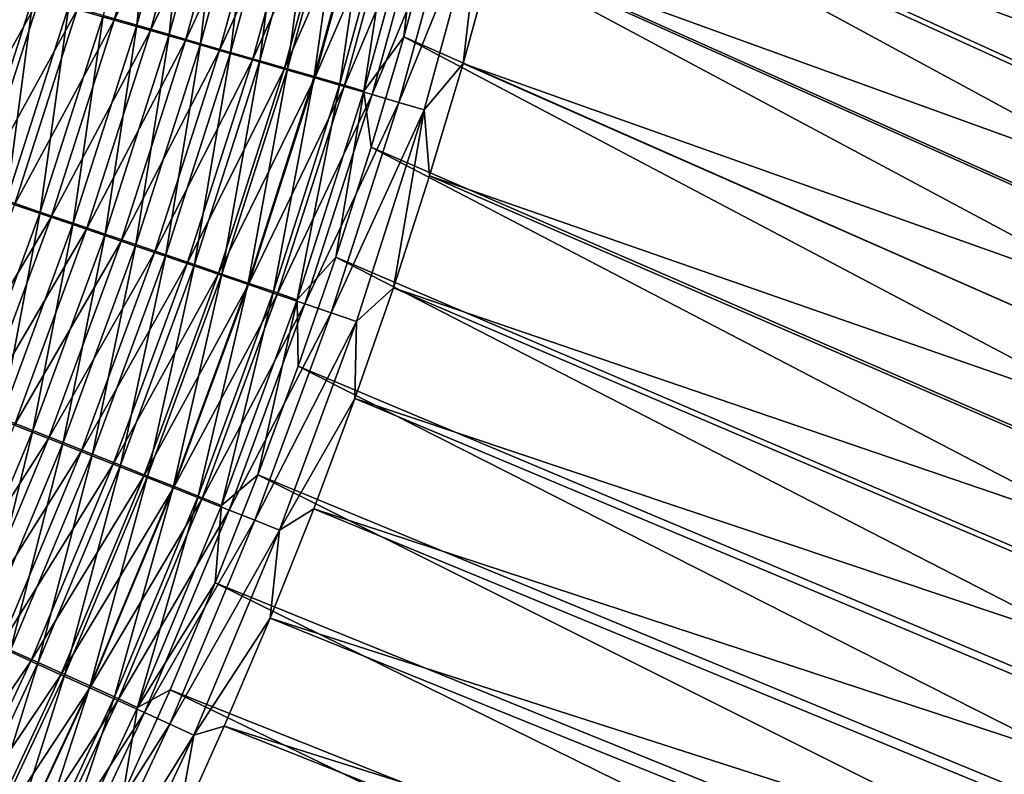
# Model space of a CAD drawing. Header units: metres. Extents: x -900 to 900, y -400 to 400.
# Tile 185 of 249: x 591 to 631, y -169 to -138. Entities that reach past the tile are written whole.
import ezdxf

# ---------------------------------------------------------------- set-up
doc = ezdxf.new("R2010")
doc.units = ezdxf.units.M

msp = doc.modelspace()

# ---------------------------------------------------------------- linework, layer by layer
at = {"layer": 'top'}
for points in [[(665.980164, -141.913452, -352.099426), (612.190796, -111.379005, -458.509277), (611.479797, -115.968269, -458.684387)], [(665.980164, -141.913452, -352.099426), (666.541565, -137.607285, -352.102966), (612.190796, -111.379005, -458.509277)], [(665.315186, -146.204742, -352.098572), (611.479797, -115.968269, -458.684387), (610.661194, -120.559341, -458.844879)], [(665.315186, -146.204742, -352.098572), (665.980164, -141.913452, -352.099426), (611.479797, -115.968269, -458.684387)], [(613.202637, -121.289955, -460.290283), (614.048279, -116.601357, -460.121338), (668.430847, -142.465454, -353.776398)], [(668.430847, -142.465454, -353.776398), (614.048279, -116.601357, -460.121338), (669.015076, -138.062057, -353.771057)], [(664.546814, -150.478912, -352.100403), (610.661194, -120.559341, -458.844879), (609.736694, -125.140007, -458.990479)], [(664.546814, -150.478912, -352.100403), (665.315186, -146.204742, -352.098572), (610.661194, -120.559341, -458.844879)], [(612.248718, -125.966049, -460.443176), (613.202637, -121.289955, -460.290283), (667.740356, -146.851395, -353.783691)], [(667.740356, -146.851395, -353.783691), (613.202637, -121.289955, -460.290283), (668.430847, -142.465454, -353.776398)], [(609.736694, -125.140007, -458.990479), (608.707581, -129.706207, -459.121124), (663.67511, -154.733658, -352.104858)], [(663.67511, -154.733658, -352.104858), (664.546814, -150.478912, -352.100403), (609.736694, -125.140007, -458.990479)], [(611.188354, -130.623367, -460.580017), (612.248718, -125.966049, -460.443176), (666.943909, -151.21727, -353.792847)], [(666.943909, -151.21727, -353.792847), (612.248718, -125.966049, -460.443176), (667.740356, -146.851395, -353.783691)], [(594.09436, -137.91452, -474.520294), (595.455811, -138.307159, -473.192749), (596.318115, -129.80983, -474.411163)], [(595.455811, -138.307159, -473.192749), (597.697937, -130.137268, -473.075623), (596.318115, -129.80983, -474.411163)], [(662.700256, -158.966599, -352.111877), (608.707581, -129.706207, -459.121124), (607.575378, -134.252686, -459.236877)], [(608.707581, -129.706207, -459.121124), (662.700256, -158.966599, -352.111877), (663.67511, -154.733658, -352.104858)], [(596.780457, -129.962692, -477.982422), (594.543579, -138.095078, -478.088287), (593.030212, -137.658554, -479.382263)], [(596.780457, -129.962692, -477.982422), (598.273132, -130.317123, -476.629517), (594.543579, -138.095078, -478.088287)], [(598.273132, -130.317123, -476.629517), (596.015991, -138.519989, -476.743561), (594.543579, -138.095078, -478.088287)], [(597.697937, -130.137268, -473.075623), (595.455811, -138.307159, -473.192749), (596.775208, -138.687866, -471.819305)], [(598.273132, -130.317123, -476.629517), (599.722229, -130.661392, -475.226898), (596.015991, -138.519989, -476.743561)], [(599.03479, -130.454681, -471.69397), (597.697937, -130.137268, -473.075623), (596.775208, -138.687866, -471.819305)], [(599.722229, -130.661392, -475.226898), (597.44574, -138.932816, -475.349335), (596.015991, -138.519989, -476.743561)], [(599.03479, -130.454681, -471.69397), (596.775208, -138.687866, -471.819305), (598.050903, -139.056229, -470.401276)], [(599.722229, -130.661392, -475.226898), (601.12616, -130.995117, -473.775848), (597.44574, -138.932816, -475.349335)], [(600.327026, -130.761688, -470.267548), (599.03479, -130.454681, -471.69397), (598.050903, -139.056229, -470.401276)], [(610.023743, -135.256134, -460.700867), (611.188354, -130.623367, -460.580017), (666.041931, -155.560471, -353.803864)], [(666.041931, -155.560471, -353.803864), (611.188354, -130.623367, -460.580017), (666.943909, -151.21727, -353.792847)], [(601.12616, -130.995117, -473.775848), (598.831299, -139.333099, -473.906921), (597.44574, -138.932816, -475.349335)], [(600.327026, -130.761688, -470.267548), (598.050903, -139.056229, -470.401276), (599.281677, -139.411819, -468.940491)], [(601.12616, -130.995117, -473.775848), (602.483276, -131.317902, -472.277802), (598.831299, -139.333099, -473.906921)], [(601.573303, -131.057983, -468.798218), (600.327026, -130.761688, -470.267548), (599.281677, -139.411819, -468.940491)], [(599.281677, -139.411819, -468.940491), (600.466064, -139.754272, -467.438934), (601.573303, -131.057983, -468.798218)], [(600.466064, -139.754272, -467.438934), (602.772278, -131.343216, -467.288025), (601.573303, -131.057983, -468.798218)], [(602.483276, -131.317902, -472.277802), (600.171021, -139.720383, -472.417664), (598.831299, -139.333099, -473.906921)], [(602.483276, -131.317902, -472.277802), (603.792114, -131.62941, -470.734711), (600.171021, -139.720383, -472.417664)], [(602.772278, -131.343216, -467.288025), (600.466064, -139.754272, -467.438934), (601.602783, -140.083206, -465.898621)], [(603.922546, -131.617081, -465.738922), (602.772278, -131.343216, -467.288025), (601.602783, -140.083206, -465.898621)], [(603.792114, -131.62941, -470.734711), (601.463501, -140.094254, -470.883484), (600.171021, -139.720383, -472.417664)], [(603.792114, -131.62941, -470.734711), (605.05127, -131.929306, -469.148651), (601.463501, -140.094254, -470.883484)], [(605.05127, -131.929306, -469.148651), (602.707336, -140.454315, -469.306549), (601.463501, -140.094254, -470.883484)], [(603.922546, -131.617081, -465.738922), (601.602783, -140.083206, -465.898621), (602.690491, -140.398193, -464.321503)], [(605.022705, -131.879227, -464.152954), (603.922546, -131.617081, -465.738922), (602.690491, -140.398193, -464.321503)], [(605.022705, -131.879227, -464.152954), (602.690491, -140.398193, -464.321503), (603.727844, -140.698898, -462.709534)], [(605.05127, -131.929306, -469.148651), (606.259277, -132.217224, -467.521759), (602.707336, -140.454315, -469.306549)], [(606.071411, -132.129364, -462.532104), (605.022705, -131.879227, -464.152954), (603.727844, -140.698898, -462.709534)], [(606.259277, -132.217224, -467.521759), (603.901123, -140.800156, -467.688843), (602.707336, -140.454315, -469.306549)], [(603.727844, -140.698898, -462.709534), (604.71344, -140.984879, -461.064728), (606.071411, -132.129364, -462.532104)], [(606.259277, -132.217224, -467.521759), (607.414673, -132.492859, -465.85614), (603.901123, -140.800156, -467.688843)], [(604.71344, -140.984879, -461.064728), (607.067322, -132.367142, -460.878357), (606.071411, -132.129364, -462.532104)], [(607.414673, -132.492859, -465.85614), (605.043396, -141.131348, -466.032501), (603.901123, -140.800156, -467.688843)], [(604.71344, -140.984879, -461.064728), (606.340942, -138.778244, -459.33783), (607.067322, -132.367142, -460.878357)], [(607.414673, -132.492859, -465.85614), (608.516052, -132.755844, -464.15387), (605.043396, -141.131348, -466.032501)], [(606.340942, -138.778244, -459.33783), (607.575378, -134.252686, -459.236877), (607.067322, -132.367142, -460.878357)], [(608.516052, -132.755844, -464.15387), (606.132813, -141.447495, -464.339569), (605.043396, -141.131348, -466.032501)], [(608.516052, -132.755844, -464.15387), (609.561951, -133.005829, -462.417084), (606.132813, -141.447495, -464.339569)], [(609.561951, -133.005829, -462.417084), (607.167847, -141.748184, -462.612152), (606.132813, -141.447495, -464.339569)], [(609.561951, -133.005829, -462.417084), (608.755371, -139.864594, -460.805878), (607.167847, -141.748184, -462.612152)], [(609.561951, -133.005829, -462.417084), (610.023743, -135.256134, -460.700867), (608.755371, -139.864594, -460.805878)], [(607.575378, -134.252686, -459.236877), (606.340942, -138.778244, -459.33783), (661.622375, -163.175339, -352.12149)], [(661.622375, -163.175339, -352.12149), (662.700256, -158.966599, -352.111877), (607.575378, -134.252686, -459.236877)], [(608.755371, -139.864594, -460.805878), (610.023743, -135.256134, -460.700867), (665.034851, -159.878403, -353.816711)], [(665.034851, -159.878403, -353.816711), (610.023743, -135.256134, -460.700867), (666.041931, -155.560471, -353.803864)], [(589.88678, -136.752487, -481.813049), (591.477356, -137.210861, -480.624298), (587.383057, -144.562332, -481.878052)], [(591.25116, -137.0952, -477.032837), (589.772522, -136.669403, -478.215454), (588.731873, -144.963013, -477.105286)], [(591.25116, -137.0952, -477.032837), (588.731873, -144.963013, -477.105286), (590.150452, -145.446091, -475.878326)], [(592.692322, -137.510391, -475.80072), (591.25116, -137.0952, -477.032837), (590.150452, -145.446091, -475.878326)], [(591.477356, -137.210861, -480.624298), (588.948364, -145.09552, -480.694305), (587.383057, -144.562332, -481.878052)], [(591.477356, -137.210861, -480.624298), (593.030212, -137.658554, -479.382263), (588.948364, -145.09552, -480.694305)], [(592.692322, -137.510391, -475.80072), (590.150452, -145.446091, -475.878326), (591.530762, -145.916397, -474.60318)], [(594.09436, -137.91452, -474.520294), (592.692322, -137.510391, -475.80072), (591.530762, -145.916397, -474.60318)], [(593.030212, -137.658554, -479.382263), (590.476624, -145.616348, -479.45752), (588.948364, -145.09552, -480.694305)], [(593.030212, -137.658554, -479.382263), (594.543579, -138.095078, -478.088287), (590.476624, -145.616348, -479.45752)], [(591.530762, -145.916397, -474.60318), (592.871338, -146.373398, -473.281097), (594.09436, -137.91452, -474.520294)], [(592.871338, -146.373398, -473.281097), (595.455811, -138.307159, -473.192749), (594.09436, -137.91452, -474.520294)], [(594.543579, -138.095078, -478.088287), (591.966309, -146.124268, -478.168915), (590.476624, -145.616348, -479.45752)], [(594.543579, -138.095078, -478.088287), (596.015991, -138.519989, -476.743561), (591.966309, -146.124268, -478.168915)], [(595.455811, -138.307159, -473.192749), (592.871338, -146.373398, -473.281097), (594.170654, -146.816589, -471.913208)], [(596.775208, -138.687866, -471.819305), (595.455811, -138.307159, -473.192749), (594.170654, -146.816589, -471.913208)], [(596.015991, -138.519989, -476.743561), (593.415771, -146.618744, -476.829742), (591.966309, -146.124268, -478.168915)], [(596.015991, -138.519989, -476.743561), (597.44574, -138.932816, -475.349335), (593.415771, -146.618744, -476.829742)], [(596.775208, -138.687866, -471.819305), (594.170654, -146.816589, -471.913208), (595.427246, -147.245483, -470.500824)], [(598.050903, -139.056229, -470.401276), (596.775208, -138.687866, -471.819305), (595.427246, -147.245483, -470.500824)], [(597.44574, -138.932816, -475.349335), (594.823547, -147.099243, -475.441223), (593.415771, -146.618744, -476.829742)], [(597.44574, -138.932816, -475.349335), (598.831299, -139.333099, -473.906921), (594.823547, -147.099243, -475.441223)], [(598.050903, -139.056229, -470.401276), (595.427246, -147.245483, -470.500824), (596.639771, -147.659622, -469.045837)], [(599.281677, -139.411819, -468.940491), (598.050903, -139.056229, -470.401276), (596.639771, -147.659622, -469.045837)], [(604.71344, -140.984879, -461.064728), (605.005554, -143.278748, -459.424011), (606.340942, -138.778244, -459.33783)], [(606.340942, -138.778244, -459.33783), (605.005554, -143.278748, -459.424011), (660.44165, -167.357452, -352.133636)], [(606.340942, -138.778244, -459.33783), (660.44165, -167.357452, -352.133636), (661.622375, -163.175339, -352.12149)], [(598.831299, -139.333099, -473.906921), (596.188049, -147.565216, -474.004608), (594.823547, -147.099243, -475.441223)], [(598.831299, -139.333099, -473.906921), (600.171021, -139.720383, -472.417664), (596.188049, -147.565216, -474.004608)], [(596.639771, -147.659622, -469.045837), (597.806946, -148.058533, -467.55014), (599.281677, -139.411819, -468.940491)], [(597.806946, -148.058533, -467.55014), (600.466064, -139.754272, -467.438934), (599.281677, -139.411819, -468.940491)], [(600.171021, -139.720383, -472.417664), (597.507629, -148.016174, -472.521301), (596.188049, -147.565216, -474.004608)], [(600.171021, -139.720383, -472.417664), (601.463501, -140.094254, -470.883484), (597.507629, -148.016174, -472.521301)], [(600.466064, -139.754272, -467.438934), (597.806946, -148.058533, -467.55014), (598.927429, -148.441788, -466.015747)], [(601.602783, -140.083206, -465.898621), (600.466064, -139.754272, -467.438934), (598.927429, -148.441788, -466.015747)], [(608.755371, -139.864594, -460.805878), (607.384583, -144.445587, -460.895111), (607.167847, -141.748184, -462.612152)], [(607.384583, -144.445587, -460.895111), (608.755371, -139.864594, -460.805878), (663.923157, -164.168488, -353.831329)], [(663.923157, -164.168488, -353.831329), (608.755371, -139.864594, -460.805878), (665.034851, -159.878403, -353.816711)], [(601.463501, -140.094254, -470.883484), (598.780945, -148.451599, -470.993195), (597.507629, -148.016174, -472.521301)], [(601.463501, -140.094254, -470.883484), (602.707336, -140.454315, -469.306549), (598.780945, -148.451599, -470.993195)], [(601.602783, -140.083206, -465.898621), (598.927429, -148.441788, -466.015747), (599.999817, -148.808914, -464.44458)], [(602.690491, -140.398193, -464.321503), (601.602783, -140.083206, -465.898621), (599.999817, -148.808914, -464.44458)], [(602.707336, -140.454315, -469.306549), (600.006592, -148.871033, -469.422363), (598.780945, -148.451599, -470.993195)], [(602.690491, -140.398193, -464.321503), (599.999817, -148.808914, -464.44458), (601.022888, -149.159485, -462.838623)], [(602.707336, -140.454315, -469.306549), (603.901123, -140.800156, -467.688843), (600.006592, -148.871033, -469.422363)], [(603.727844, -140.698898, -462.709534), (602.690491, -140.398193, -464.321503), (601.022888, -149.159485, -462.838623)], [(601.022888, -149.159485, -462.838623), (601.9953, -149.493027, -461.19986), (603.727844, -140.698898, -462.709534)], [(601.9953, -149.493027, -461.19986), (604.71344, -140.984879, -461.064728), (603.727844, -140.698898, -462.709534)], [(603.901123, -140.800156, -467.688843), (601.183228, -149.273987, -467.810883), (600.006592, -148.871033, -469.422363)], [(603.901123, -140.800156, -467.688843), (605.043396, -141.131348, -466.032501), (601.183228, -149.273987, -467.810883)], [(605.043396, -141.131348, -466.032501), (602.309448, -149.660004, -466.160797), (601.183228, -149.273987, -467.810883)], [(601.9953, -149.493027, -461.19986), (603.568237, -147.757935, -459.495575), (604.71344, -140.984879, -461.064728)], [(605.043396, -141.131348, -466.032501), (606.132813, -141.447495, -464.339569), (602.309448, -149.660004, -466.160797)], [(603.568237, -147.757935, -459.495575), (605.005554, -143.278748, -459.424011), (604.71344, -140.984879, -461.064728)], [(606.132813, -141.447495, -464.339569), (603.383789, -150.028595, -464.474152), (602.309448, -149.660004, -466.160797)], [(606.132813, -141.447495, -464.339569), (607.167847, -141.748184, -462.612152), (603.383789, -150.028595, -464.474152)], [(603.383789, -150.028595, -464.474152), (607.167847, -141.748184, -462.612152), (604.404968, -150.379272, -462.753052)], [(604.404968, -150.379272, -462.753052), (607.167847, -141.748184, -462.612152), (605.911438, -148.999664, -460.96875)], [(607.167847, -141.748184, -462.612152), (607.384583, -144.445587, -460.895111), (605.911438, -148.999664, -460.96875)], [(605.005554, -143.278748, -459.424011), (603.568237, -147.757935, -459.495575), (659.158264, -171.510559, -352.148315)], [(605.005554, -143.278748, -459.424011), (659.158264, -171.510559, -352.148315), (660.44165, -167.357452, -352.133636)], [(605.911438, -148.999664, -460.96875), (607.384583, -144.445587, -460.895111), (662.70752, -168.428162, -353.847717)], [(662.70752, -168.428162, -353.847717), (607.384583, -144.445587, -460.895111), (663.923157, -164.168488, -353.831329)], [(591.530762, -145.916397, -474.60318), (590.150452, -145.446091, -475.878326), (588.631042, -153.797256, -474.659851)], [(590.476624, -145.616348, -479.45752), (591.966309, -146.124268, -478.168915), (587.588806, -153.453842, -479.510132)], [(588.631042, -153.797256, -474.659851), (589.948242, -154.317596, -473.340607), (591.530762, -145.916397, -474.60318)], [(589.948242, -154.317596, -473.340607), (592.871338, -146.373398, -473.281097), (591.530762, -145.916397, -474.60318)], [(591.966309, -146.124268, -478.168915), (589.052246, -154.032059, -478.224365), (587.588806, -153.453842, -479.510132)], [(591.966309, -146.124268, -478.168915), (593.415771, -146.618744, -476.829742), (589.052246, -154.032059, -478.224365)], [(592.871338, -146.373398, -473.281097), (589.948242, -154.317596, -473.340607), (591.225037, -154.822296, -471.975616)], [(594.170654, -146.816589, -471.913208), (592.871338, -146.373398, -473.281097), (591.225037, -154.822296, -471.975616)], [(593.415771, -146.618744, -476.829742), (590.476318, -154.595032, -476.888062), (589.052246, -154.032059, -478.224365)], [(593.415771, -146.618744, -476.829742), (594.823547, -147.099243, -475.441223), (590.476318, -154.595032, -476.888062)], [(594.823547, -147.099243, -475.441223), (591.859497, -155.142136, -475.502533), (590.476318, -154.595032, -476.888062)], [(594.170654, -146.816589, -471.913208), (591.225037, -154.822296, -471.975616), (592.459961, -155.310745, -470.566223)], [(594.823547, -147.099243, -475.441223), (596.188049, -147.565216, -474.004608), (591.859497, -155.142136, -475.502533)], [(595.427246, -147.245483, -470.500824), (594.170654, -146.816589, -471.913208), (592.459961, -155.310745, -470.566223)], [(596.188049, -147.565216, -474.004608), (593.200256, -155.672775, -474.068939), (591.859497, -155.142136, -475.502533)], [(595.427246, -147.245483, -470.500824), (592.459961, -155.310745, -470.566223), (593.651672, -155.78244, -469.114227)], [(596.188049, -147.565216, -474.004608), (597.507629, -148.016174, -472.521301), (593.200256, -155.672775, -474.068939)], [(596.639771, -147.659622, -469.045837), (595.427246, -147.245483, -470.500824), (593.651672, -155.78244, -469.114227)], [(593.651672, -155.78244, -469.114227), (594.79895, -156.236862, -467.621582), (596.639771, -147.659622, -469.045837)], [(594.79895, -156.236862, -467.621582), (597.806946, -148.058533, -467.55014), (596.639771, -147.659622, -469.045837)], [(601.9953, -149.493027, -461.19986), (602.033386, -152.201843, -459.55246), (603.568237, -147.757935, -459.495575)], [(603.568237, -147.757935, -459.495575), (602.033386, -152.201843, -459.55246), (657.772339, -175.632248, -352.165497)], [(603.568237, -147.757935, -459.495575), (657.772339, -175.632248, -352.165497), (659.158264, -171.510559, -352.148315)], [(597.507629, -148.016174, -472.521301), (594.497009, -156.18634, -472.588715), (593.200256, -155.672775, -474.068939)], [(597.507629, -148.016174, -472.521301), (598.780945, -148.451599, -470.993195), (594.497009, -156.18634, -472.588715)], [(597.806946, -148.058533, -467.55014), (594.79895, -156.236862, -467.621582), (595.900391, -156.673492, -466.090271)], [(598.927429, -148.441788, -466.015747), (597.806946, -148.058533, -467.55014), (595.900391, -156.673492, -466.090271)], [(598.780945, -148.451599, -470.993195), (595.748413, -156.682297, -471.063751), (594.497009, -156.18634, -472.588715)], [(598.780945, -148.451599, -470.993195), (600.006592, -148.871033, -469.422363), (595.748413, -156.682297, -471.063751)], [(598.927429, -148.441788, -466.015747), (595.900391, -156.673492, -466.090271), (596.954773, -157.091827, -464.522217)], [(599.999817, -148.808914, -464.44458), (598.927429, -148.441788, -466.015747), (596.954773, -157.091827, -464.522217)], [(600.006592, -148.871033, -469.422363), (596.953125, -157.160095, -469.496124), (595.748413, -156.682297, -471.063751)], [(600.006592, -148.871033, -469.422363), (601.183228, -149.273987, -467.810883), (596.953125, -157.160095, -469.496124)], [(599.999817, -148.808914, -464.44458), (596.954773, -157.091827, -464.522217), (597.960815, -157.491364, -462.919373)], [(601.022888, -149.159485, -462.838623), (599.999817, -148.808914, -464.44458), (597.960815, -157.491364, -462.919373)], [(597.960815, -157.491364, -462.919373), (598.917175, -157.871552, -461.283722), (601.022888, -149.159485, -462.838623)], [(598.917175, -157.871552, -461.283722), (601.9953, -149.493027, -461.19986), (601.022888, -149.159485, -462.838623)], [(605.911438, -148.999664, -460.96875), (604.33783, -153.52124, -461.026794), (604.404968, -150.379272, -462.753052)], [(604.33783, -153.52124, -461.026794), (605.911438, -148.999664, -460.96875), (661.38855, -172.654877, -353.865814)], [(661.38855, -172.654877, -353.865814), (605.911438, -148.999664, -460.96875), (662.70752, -168.428162, -353.847717)], [(601.183228, -149.273987, -467.810883), (598.109741, -157.619186, -467.887848), (596.953125, -157.160095, -469.496124)], [(601.183228, -149.273987, -467.810883), (602.309448, -149.660004, -466.160797), (598.109741, -157.619186, -467.887848)], [(598.917175, -157.871552, -461.283722), (600.396057, -156.624435, -459.594818), (601.9953, -149.493027, -461.19986)], [(600.396057, -156.624435, -459.594818), (602.033386, -152.201843, -459.55246), (601.9953, -149.493027, -461.19986)], [(602.309448, -149.660004, -466.160797), (599.21698, -158.059036, -466.240997), (598.109741, -157.619186, -467.887848)], [(602.309448, -149.660004, -466.160797), (603.383789, -150.028595, -464.474152), (599.21698, -158.059036, -466.240997)], [(599.21698, -158.059036, -466.240997), (603.383789, -150.028595, -464.474152), (600.273376, -158.479111, -464.557617)], [(600.273376, -158.479111, -464.557617), (603.383789, -150.028595, -464.474152), (604.404968, -150.379272, -462.753052)], [(604.404968, -150.379272, -462.753052), (601.277588, -158.878845, -462.839752), (600.273376, -158.479111, -464.557617)], [(604.33783, -153.52124, -461.026794), (601.277588, -158.878845, -462.839752), (604.404968, -150.379272, -462.753052)], [(602.033386, -152.201843, -459.55246), (600.396057, -156.624435, -459.594818), (656.284119, -179.720093, -352.185181)], [(602.033386, -152.201843, -459.55246), (656.284119, -179.720093, -352.185181), (657.772339, -175.632248, -352.165497)], [(604.33783, -153.52124, -461.026794), (602.665649, -158.005676, -461.069275), (601.277588, -158.878845, -462.839752)], [(602.665649, -158.005676, -461.069275), (604.33783, -153.52124, -461.026794), (659.966919, -176.84613, -353.88559)], [(659.966919, -176.84613, -353.88559), (604.33783, -153.52124, -461.026794), (661.38855, -172.654877, -353.865814)], [(591.225037, -154.822296, -471.975616), (589.948242, -154.317596, -473.340607), (587.942749, -162.688538, -472.006256)], [(590.476318, -154.595032, -476.888062), (591.859497, -155.142136, -475.502533), (587.201965, -162.432602, -476.918274)], [(591.859497, -155.142136, -475.502533), (588.558044, -163.045135, -475.532959), (587.201965, -162.432602, -476.918274)], [(591.225037, -154.822296, -471.975616), (587.942749, -162.688538, -472.006256), (589.153503, -163.235413, -470.597107)], [(591.859497, -155.142136, -475.502533), (593.200256, -155.672775, -474.068939), (588.558044, -163.045135, -475.532959)], [(592.459961, -155.310745, -470.566223), (591.225037, -154.822296, -471.975616), (589.153503, -163.235413, -470.597107)], [(592.459961, -155.310745, -470.566223), (589.153503, -163.235413, -470.597107), (590.321838, -163.76355, -469.145325)], [(593.651672, -155.78244, -469.114227), (592.459961, -155.310745, -470.566223), (590.321838, -163.76355, -469.145325)], [(593.200256, -155.672775, -474.068939), (589.872437, -163.639221, -474.099609), (588.558044, -163.045135, -475.532959)], [(593.200256, -155.672775, -474.068939), (594.497009, -156.18634, -472.588715), (589.872437, -163.639221, -474.099609)], [(590.321838, -163.76355, -469.145325), (591.446533, -164.272354, -467.652924), (593.651672, -155.78244, -469.114227)], [(591.446533, -164.272354, -467.652924), (594.79895, -156.236862, -467.621582), (593.651672, -155.78244, -469.114227)], [(594.497009, -156.18634, -472.588715), (591.143677, -164.214218, -472.619598), (589.872437, -163.639221, -474.099609)], [(594.497009, -156.18634, -472.588715), (595.748413, -156.682297, -471.063751), (591.143677, -164.214218, -472.619598)], [(594.79895, -156.236862, -467.621582), (591.446533, -164.272354, -467.652924), (592.526367, -164.761246, -466.121826)], [(595.900391, -156.673492, -466.090271), (594.79895, -156.236862, -467.621582), (592.526367, -164.761246, -466.121826)], [(595.748413, -156.682297, -471.063751), (592.370483, -164.769516, -471.094849), (591.143677, -164.214218, -472.619598)], [(595.748413, -156.682297, -471.063751), (596.953125, -157.160095, -469.496124), (592.370483, -164.769516, -471.094849)], [(595.900391, -156.673492, -466.090271), (592.526367, -164.761246, -466.121826), (593.559998, -165.229675, -464.553955)], [(596.954773, -157.091827, -464.522217), (595.900391, -156.673492, -466.090271), (593.559998, -165.229675, -464.553955)], [(600.396057, -156.624435, -459.594818), (598.652283, -161.032715, -459.622681), (654.693665, -183.771713, -352.207306)], [(598.652283, -161.032715, -459.622681), (600.396057, -156.624435, -459.594818), (598.917175, -157.871552, -461.283722)], [(600.396057, -156.624435, -459.594818), (654.693665, -183.771713, -352.207306), (656.284119, -179.720093, -352.185181)], [(596.953125, -157.160095, -469.496124), (593.551453, -165.304489, -469.527405), (592.370483, -164.769516, -471.094849)], [(596.953125, -157.160095, -469.496124), (598.109741, -157.619186, -467.887848), (593.551453, -165.304489, -469.527405)], [(596.954773, -157.091827, -464.522217), (593.559998, -165.229675, -464.553955), (594.546204, -165.677063, -462.951324)], [(597.960815, -157.491364, -462.919373), (596.954773, -157.091827, -464.522217), (594.546204, -165.677063, -462.951324)], [(598.109741, -157.619186, -467.887848), (594.685303, -165.818527, -467.919312), (593.551453, -165.304489, -469.527405)], [(594.546204, -165.677063, -462.951324), (595.483704, -166.102798, -461.315857), (597.960815, -157.491364, -462.919373)], [(598.109741, -157.619186, -467.887848), (599.21698, -158.059036, -466.240997), (594.685303, -165.818527, -467.919312)], [(595.483704, -166.102798, -461.315857), (598.917175, -157.871552, -461.283722), (597.960815, -157.491364, -462.919373)], [(595.483704, -166.102798, -461.315857), (598.652283, -161.032715, -459.622681), (598.917175, -157.871552, -461.283722)], [(602.665649, -158.005676, -461.069275), (600.891785, -162.46022, -461.096344), (601.277588, -158.878845, -462.839752)], [(600.891785, -162.46022, -461.096344), (602.665649, -158.005676, -461.069275), (658.44342, -180.999405, -353.907043)], [(658.44342, -180.999405, -353.907043), (602.665649, -158.005676, -461.069275), (659.966919, -176.84613, -353.88559)], [(594.685303, -165.818527, -467.919312), (599.21698, -158.059036, -466.240997), (595.77063, -166.31105, -466.272644)], [(595.77063, -166.31105, -466.272644), (599.21698, -158.059036, -466.240997), (600.273376, -158.479111, -464.557617)], [(600.273376, -158.479111, -464.557617), (596.806213, -166.781433, -464.589447), (595.77063, -166.31105, -466.272644)], [(601.277588, -158.878845, -462.839752), (596.806213, -166.781433, -464.589447), (600.273376, -158.479111, -464.557617)], [(601.277588, -158.878845, -462.839752), (597.790588, -167.229065, -462.871765), (596.806213, -166.781433, -464.589447)], [(601.277588, -158.878845, -462.839752), (600.891785, -162.46022, -461.096344), (597.790588, -167.229065, -462.871765)], [(595.483704, -166.102798, -461.315857), (596.814636, -165.392746, -459.635834), (598.652283, -161.032715, -459.622681)], [(653.001404, -187.784653, -352.231842), (598.652283, -161.032715, -459.622681), (596.814636, -165.392746, -459.635834)], [(654.693665, -183.771713, -352.207306), (598.652283, -161.032715, -459.622681), (653.001404, -187.784653, -352.231842)], [(600.891785, -162.46022, -461.096344), (599.022034, -166.869797, -461.107971), (597.790588, -167.229065, -462.871765)], [(599.022034, -166.869797, -461.107971), (600.891785, -162.46022, -461.096344), (656.81897, -185.112228, -353.930084)], [(656.81897, -185.112228, -353.930084), (600.891785, -162.46022, -461.096344), (658.44342, -180.999405, -353.907043)], [(589.872437, -163.639221, -474.099609), (591.143677, -164.214218, -472.619598), (586.210327, -171.452759, -474.09549)], [(587.755432, -172.152985, -467.642914), (591.446533, -164.272354, -467.652924), (590.321838, -163.76355, -469.145325)], [(591.143677, -164.214218, -472.619598), (587.45343, -172.087936, -472.612762), (586.210327, -171.452759, -474.09549)], [(591.143677, -164.214218, -472.619598), (592.370483, -164.769516, -471.094849), (587.45343, -172.087936, -472.612762)], [(591.446533, -164.272354, -467.652924), (587.755432, -172.152985, -467.642914), (588.810913, -172.692917, -466.10907)], [(592.526367, -164.761246, -466.121826), (591.446533, -164.272354, -467.652924), (588.810913, -172.692917, -466.10907)], [(592.370483, -164.769516, -471.094849), (588.652893, -172.701294, -471.085205), (587.45343, -172.087936, -472.612762)], [(592.370483, -164.769516, -471.094849), (593.551453, -165.304489, -469.527405), (588.652893, -172.701294, -471.085205)], [(592.526367, -164.761246, -466.121826), (588.810913, -172.692917, -466.10907), (589.821106, -173.210205, -464.538452)], [(593.559998, -165.229675, -464.553955), (592.526367, -164.761246, -466.121826), (589.821106, -173.210205, -464.538452)], [(593.559998, -165.229675, -464.553955), (589.821106, -173.210205, -464.538452), (590.784729, -173.704163, -462.933014)], [(594.546204, -165.677063, -462.951324), (593.559998, -165.229675, -464.553955), (590.784729, -173.704163, -462.933014)], [(593.551453, -165.304489, -469.527405), (589.807373, -173.29216, -469.514923), (588.652893, -172.701294, -471.085205)], [(593.551453, -165.304489, -469.527405), (594.685303, -165.818527, -467.919312), (589.807373, -173.29216, -469.514923)], [(596.814636, -165.392746, -459.635834), (594.893372, -169.683258, -459.63443), (651.208374, -191.756424, -352.25882)], [(594.893372, -169.683258, -459.63443), (596.814636, -165.392746, -459.635834), (595.483704, -166.102798, -461.315857)], [(653.001404, -187.784653, -352.231842), (596.814636, -165.392746, -459.635834), (651.208374, -191.756424, -352.25882)], [(589.807373, -173.29216, -469.514923), (594.685303, -165.818527, -467.919312), (590.915588, -173.859863, -467.903931)], [(590.784729, -173.704163, -462.933014), (591.700562, -174.174194, -461.294708), (594.546204, -165.677063, -462.951324)], [(590.915588, -173.859863, -467.903931), (594.685303, -165.818527, -467.919312), (595.77063, -166.31105, -466.272644)], [(591.700562, -174.174194, -461.294708), (595.483704, -166.102798, -461.315857), (594.546204, -165.677063, -462.951324)], [(595.77063, -166.31105, -466.272644), (591.976257, -174.403732, -466.254303), (590.915588, -173.859863, -467.903931)], [(591.700562, -174.174194, -461.294708), (594.893372, -169.683258, -459.63443), (595.483704, -166.102798, -461.315857)], [(596.806213, -166.781433, -464.589447), (591.976257, -174.403732, -466.254303), (595.77063, -166.31105, -466.272644)], [(592.988037, -174.923111, -464.568115), (591.976257, -174.403732, -466.254303), (596.806213, -166.781433, -464.589447)], [(596.806213, -166.781433, -464.589447), (597.790588, -167.229065, -462.871765), (592.988037, -174.923111, -464.568115)], [(597.790588, -167.229065, -462.871765), (593.949585, -175.417297, -462.847443), (592.988037, -174.923111, -464.568115)], [(597.790588, -167.229065, -462.871765), (597.061584, -171.223145, -461.104248), (593.949585, -175.417297, -462.847443)], [(597.790588, -167.229065, -462.871765), (599.022034, -166.869797, -461.107971), (597.061584, -171.223145, -461.104248)], [(597.061584, -171.223145, -461.104248), (599.022034, -166.869797, -461.107971), (655.094421, -189.182144, -353.954712)], [(655.094421, -189.182144, -353.954712), (599.022034, -166.869797, -461.107971), (656.81897, -185.112228, -353.930084)]]:
    msp.add_3dface(points, dxfattribs=at)

doc.saveas('drawing.dxf')
